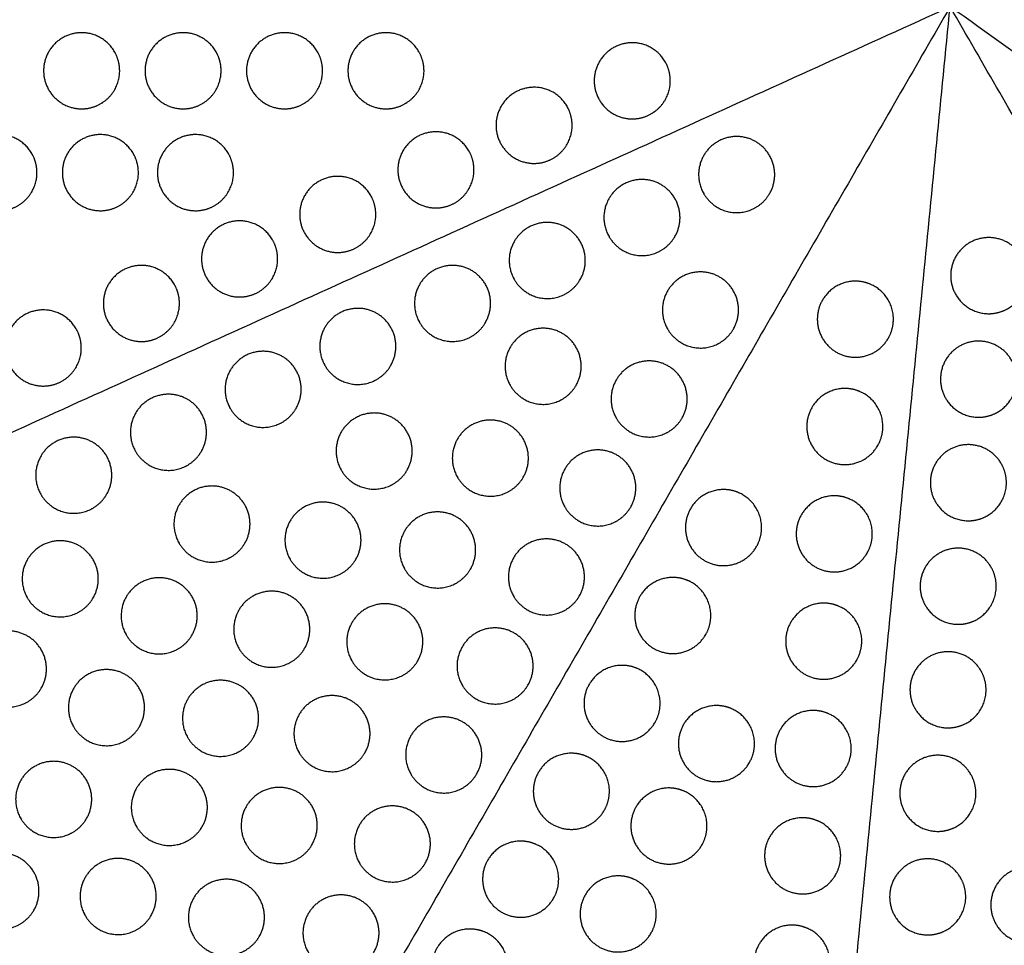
# Model space of a CAD drawing. Header units: millimetres. Extents: x -125 to 375, y 0 to 433.
# Tile 8 of 33: x 52 to 129, y 143 to 215. Entities that reach past the tile are written whole.
import ezdxf

# ---------------------------------------------------------------- set-up
doc = ezdxf.new("R2010")
doc.units = ezdxf.units.MM
doc.layers.add('Make2D$Visible$Curves', color=7, linetype='Continuous', true_color=0x000000)

msp = doc.modelspace()

# ---------------------------------------------------------------- linework, layer by layer
at = {"layer": 'Make2D$Visible$Curves', "color": 18, "lineweight": -3, "true_color": 0x000000}
for points in [[(-32.095, 145.293), (46.453, 180.9), (125, 216.506)], [(125, 216.506), (62.5, 108.253), (0, 0)], [(108.125, 44.852), (116.563, 130.679), (125, 216.506)], [(265.22, 116.065), (195.11, 166.286), (125, 216.506)], [(250, 0), (187.5, 108.253), (125, 216.506)]]:
    msp.add_open_spline(points, degree=2, dxfattribs=at)
for points, weights, knots in [([(59.105, 212.956), (59.507, 212.26), (59.507, 211.456), (59.507, 209.724), (58.007, 208.858), (57.311, 208.456), (56.507, 208.456), (53.507, 208.456), (53.507, 211.456), (53.507, 214.456), (56.507, 214.456), (58.239, 214.456), (59.105, 212.956)], [0.868347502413, 0.900099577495, 1, 0.807007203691, 0.868347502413, 0.900099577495, 1, 0.707106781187, 1, 0.707106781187, 1, 0.807007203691, 0.868347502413], [16.048112, 16.048112, 16.048112, 18.106736, 18.106736, 21.596537, 21.596537, 23.206626, 23.206626, 29.242204, 29.242204, 35.277783, 35.277783, 39.254738, 39.254738, 39.254738]), ([(67.105, 212.956), (67.507, 212.26), (67.507, 211.456), (67.507, 209.724), (66.007, 208.858), (65.311, 208.456), (64.507, 208.456), (61.507, 208.456), (61.507, 211.456), (61.507, 214.456), (64.507, 214.456), (66.239, 214.456), (67.105, 212.956)], [0.868347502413, 0.900099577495, 1, 0.807007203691, 0.868347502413, 0.900099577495, 1, 0.707106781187, 1, 0.707106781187, 1, 0.807007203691, 0.868347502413], [16.048112, 16.048112, 16.048112, 18.106736, 18.106736, 21.596537, 21.596537, 23.206626, 23.206626, 29.242204, 29.242204, 35.277783, 35.277783, 39.254738, 39.254738, 39.254738]), ([(75.105, 212.956), (75.507, 212.26), (75.507, 211.456), (75.507, 209.724), (74.007, 208.858), (73.311, 208.456), (72.507, 208.456), (69.507, 208.456), (69.507, 211.456), (69.507, 214.456), (72.507, 214.456), (74.239, 214.456), (75.105, 212.956)], [0.868347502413, 0.900099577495, 1, 0.807007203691, 0.868347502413, 0.900099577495, 1, 0.707106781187, 1, 0.707106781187, 1, 0.807007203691, 0.868347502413], [16.048112, 16.048112, 16.048112, 18.106736, 18.106736, 21.596537, 21.596537, 23.206626, 23.206626, 29.242204, 29.242204, 35.277783, 35.277783, 39.254738, 39.254738, 39.254738]), ([(83.105, 212.956), (83.507, 212.26), (83.507, 211.456), (83.507, 209.724), (82.007, 208.858), (81.311, 208.456), (80.507, 208.456), (77.507, 208.456), (77.507, 211.456), (77.507, 214.456), (80.507, 214.456), (82.239, 214.456), (83.105, 212.956)], [0.868347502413, 0.900099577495, 1, 0.807007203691, 0.868347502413, 0.900099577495, 1, 0.707106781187, 1, 0.707106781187, 1, 0.807007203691, 0.868347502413], [16.048112, 16.048112, 16.048112, 18.106736, 18.106736, 21.596537, 21.596537, 23.206626, 23.206626, 29.242204, 29.242204, 35.277783, 35.277783, 39.254738, 39.254738, 39.254738]), ([(102.528, 212.164), (102.93, 211.468), (102.93, 210.664), (102.93, 208.932), (101.43, 208.066), (100.734, 207.664), (99.93, 207.664), (96.93, 207.664), (96.93, 210.664), (96.93, 213.664), (99.93, 213.664), (101.662, 213.664), (102.528, 212.164)], [0.868347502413, 0.900099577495, 1, 0.807007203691, 0.868347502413, 0.900099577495, 1, 0.707106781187, 1, 0.707106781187, 1, 0.807007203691, 0.868347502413], [16.048112, 16.048112, 16.048112, 18.106736, 18.106736, 21.596537, 21.596537, 23.206626, 23.206626, 29.242204, 29.242204, 35.277783, 35.277783, 39.254738, 39.254738, 39.254738]), ([(94.786, 208.655), (95.188, 207.959), (95.188, 207.155), (95.188, 205.423), (93.688, 204.557), (92.992, 204.155), (92.188, 204.155), (89.188, 204.155), (89.188, 207.155), (89.188, 210.155), (92.188, 210.155), (93.92, 210.155), (94.786, 208.655)], [0.868347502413, 0.900099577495, 1, 0.807007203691, 0.868347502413, 0.900099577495, 1, 0.707106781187, 1, 0.707106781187, 1, 0.807007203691, 0.868347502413], [16.048112, 16.048112, 16.048112, 18.106736, 18.106736, 21.596537, 21.596537, 23.206626, 23.206626, 29.242204, 29.242204, 35.277783, 35.277783, 39.254738, 39.254738, 39.254738]), ([(87.044, 205.146), (87.446, 204.449), (87.446, 203.646), (87.446, 201.913), (85.946, 201.047), (85.25, 200.646), (84.446, 200.646), (81.446, 200.646), (81.446, 203.646), (81.446, 206.646), (84.446, 206.646), (86.178, 206.646), (87.044, 205.146)], [0.868347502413, 0.900099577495, 1, 0.807007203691, 0.868347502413, 0.900099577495, 1, 0.707106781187, 1, 0.707106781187, 1, 0.807007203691, 0.868347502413], [16.048112, 16.048112, 16.048112, 18.106736, 18.106736, 21.596537, 21.596537, 23.206626, 23.206626, 29.242204, 29.242204, 35.277783, 35.277783, 39.254738, 39.254738, 39.254738]), ([(52.582, 204.926), (52.984, 204.23), (52.984, 203.426), (52.984, 201.694), (51.484, 200.828), (50.788, 200.426), (49.984, 200.426), (46.984, 200.426), (46.984, 203.426), (46.984, 206.426), (49.984, 206.426), (51.716, 206.426), (52.582, 204.926)], [0.868347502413, 0.900099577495, 1, 0.807007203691, 0.868347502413, 0.900099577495, 1, 0.707106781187, 1, 0.707106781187, 1, 0.807007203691, 0.868347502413], [16.048112, 16.048112, 16.048112, 18.106736, 18.106736, 21.596537, 21.596537, 23.206626, 23.206626, 29.242204, 29.242204, 35.277783, 35.277783, 39.254738, 39.254738, 39.254738]), ([(60.582, 204.926), (60.984, 204.23), (60.984, 203.426), (60.984, 201.694), (59.484, 200.828), (58.788, 200.426), (57.984, 200.426), (54.984, 200.426), (54.984, 203.426), (54.984, 206.426), (57.984, 206.426), (59.716, 206.426), (60.582, 204.926)], [0.868347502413, 0.900099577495, 1, 0.807007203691, 0.868347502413, 0.900099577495, 1, 0.707106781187, 1, 0.707106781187, 1, 0.807007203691, 0.868347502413], [16.048112, 16.048112, 16.048112, 18.106736, 18.106736, 21.596537, 21.596537, 23.206626, 23.206626, 29.242204, 29.242204, 35.277783, 35.277783, 39.254738, 39.254738, 39.254738]), ([(68.082, 204.926), (68.484, 204.23), (68.484, 203.426), (68.484, 201.694), (66.984, 200.828), (66.288, 200.426), (65.484, 200.426), (62.484, 200.426), (62.484, 203.426), (62.484, 206.426), (65.484, 206.426), (67.216, 206.426), (68.082, 204.926)], [0.868347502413, 0.900099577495, 1, 0.807007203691, 0.868347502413, 0.900099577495, 1, 0.707106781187, 1, 0.707106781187, 1, 0.807007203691, 0.868347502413], [16.048112, 16.048112, 16.048112, 18.106736, 18.106736, 21.596537, 21.596537, 23.206626, 23.206626, 29.242204, 29.242204, 35.277783, 35.277783, 39.254738, 39.254738, 39.254738]), ([(105.565, 201.774), (104.699, 203.274), (105.565, 204.774), (107.065, 207.372), (109.663, 205.872), (112.261, 204.372), (110.761, 201.774), (110.359, 201.078), (109.663, 200.676), (108.163, 199.81), (106.663, 200.676), (105.967, 201.078), (105.565, 201.774)], [0.868347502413, 0.807007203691, 1, 0.707106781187, 1, 0.707106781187, 1, 0.900099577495, 0.868347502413, 0.807007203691, 1, 0.900099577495, 0.868347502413], [5.529659, 5.529659, 5.529659, 9.49499, 9.49499, 15.512927, 15.512927, 21.530864, 21.530864, 23.139763, 23.139763, 26.616816, 26.616816, 28.669422, 28.669422, 28.669422]), ([(79.303, 201.636), (79.705, 200.94), (79.705, 200.136), (79.705, 198.404), (78.205, 197.538), (77.509, 197.136), (76.705, 197.136), (73.705, 197.136), (73.705, 200.136), (73.705, 203.136), (76.705, 203.136), (78.437, 203.136), (79.303, 201.636)], [0.868347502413, 0.900099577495, 1, 0.807007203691, 0.868347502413, 0.900099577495, 1, 0.707106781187, 1, 0.707106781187, 1, 0.807007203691, 0.868347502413], [16.048112, 16.048112, 16.048112, 18.106736, 18.106736, 21.596537, 21.596537, 23.206626, 23.206626, 29.242204, 29.242204, 35.277783, 35.277783, 39.254738, 39.254738, 39.254738]), ([(98.097, 198.389), (97.23, 199.889), (98.097, 201.389), (99.597, 203.987), (102.195, 202.487), (104.793, 200.987), (103.293, 198.389), (102.891, 197.693), (102.195, 197.291), (100.695, 196.425), (99.195, 197.291), (98.498, 197.693), (98.097, 198.389)], [0.868347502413, 0.807007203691, 1, 0.707106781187, 1, 0.707106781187, 1, 0.900099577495, 0.868347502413, 0.807007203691, 1, 0.900099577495, 0.868347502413], [5.529659, 5.529659, 5.529659, 9.49499, 9.49499, 15.512927, 15.512927, 21.530864, 21.530864, 23.139763, 23.139763, 26.616816, 26.616816, 28.669422, 28.669422, 28.669422]), ([(71.561, 198.127), (71.963, 197.431), (71.963, 196.627), (71.963, 194.895), (70.463, 194.029), (69.767, 193.627), (68.963, 193.627), (65.963, 193.627), (65.963, 196.627), (65.963, 199.627), (68.963, 199.627), (70.695, 199.627), (71.561, 198.127)], [0.868347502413, 0.900099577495, 1, 0.807007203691, 0.868347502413, 0.900099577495, 1, 0.707106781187, 1, 0.707106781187, 1, 0.807007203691, 0.868347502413], [16.048112, 16.048112, 16.048112, 18.106736, 18.106736, 21.596537, 21.596537, 23.206626, 23.206626, 29.242204, 29.242204, 35.277783, 35.277783, 39.254738, 39.254738, 39.254738]), ([(90.628, 195.003), (89.762, 196.503), (90.628, 198.003), (92.128, 200.601), (94.726, 199.101), (97.324, 197.601), (95.824, 195.003), (95.422, 194.307), (94.726, 193.905), (93.226, 193.039), (91.726, 193.905), (91.03, 194.307), (90.628, 195.003)], [0.868347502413, 0.807007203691, 1, 0.707106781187, 1, 0.707106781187, 1, 0.900099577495, 0.868347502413, 0.807007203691, 1, 0.900099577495, 0.868347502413], [5.529659, 5.529659, 5.529659, 9.49499, 9.49499, 15.512927, 15.512927, 21.530864, 21.530864, 23.139763, 23.139763, 26.616816, 26.616816, 28.669422, 28.669422, 28.669422]), ([(128.041, 192.309), (126.309, 192.309), (125.443, 193.809), (123.943, 196.407), (126.541, 197.907), (129.139, 199.407), (130.639, 196.809), (131.041, 196.113), (131.041, 195.309), (131.041, 193.577), (129.541, 192.711), (128.845, 192.309), (128.041, 192.309)], [0.868347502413, 0.807007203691, 1, 0.707106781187, 1, 0.707106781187, 1, 0.900099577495, 0.868347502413, 0.807007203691, 1, 0.900099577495, 0.868347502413], [5.529659, 5.529659, 5.529659, 9.49499, 9.49499, 15.512927, 15.512927, 21.530864, 21.530864, 23.139763, 23.139763, 26.616816, 26.616816, 28.669422, 28.669422, 28.669422]), ([(63.819, 194.617), (64.221, 193.921), (64.221, 193.117), (64.221, 191.385), (62.721, 190.519), (62.025, 190.117), (61.221, 190.117), (58.221, 190.117), (58.221, 193.117), (58.221, 196.117), (61.221, 196.117), (62.953, 196.117), (63.819, 194.617)], [0.868347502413, 0.900099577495, 1, 0.807007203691, 0.868347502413, 0.900099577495, 1, 0.707106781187, 1, 0.707106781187, 1, 0.807007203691, 0.868347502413], [16.048112, 16.048112, 16.048112, 18.106736, 18.106736, 21.596537, 21.596537, 23.206626, 23.206626, 29.242204, 29.242204, 35.277783, 35.277783, 39.254738, 39.254738, 39.254738]), ([(83.16, 191.618), (82.294, 193.118), (83.16, 194.618), (84.66, 197.216), (87.258, 195.716), (89.856, 194.216), (88.356, 191.618), (87.954, 190.922), (87.258, 190.52), (85.758, 189.654), (84.258, 190.52), (83.562, 190.922), (83.16, 191.618)], [0.868347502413, 0.807007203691, 1, 0.707106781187, 1, 0.707106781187, 1, 0.900099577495, 0.868347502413, 0.807007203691, 1, 0.900099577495, 0.868347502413], [5.529659, 5.529659, 5.529659, 9.49499, 9.49499, 15.512927, 15.512927, 21.530864, 21.530864, 23.139763, 23.139763, 26.616816, 26.616816, 28.669422, 28.669422, 28.669422]), ([(102.713, 191.104), (101.847, 192.604), (102.713, 194.104), (104.213, 196.702), (106.811, 195.202), (109.409, 193.702), (107.909, 191.104), (107.507, 190.408), (106.811, 190.006), (105.311, 189.14), (103.811, 190.006), (103.115, 190.408), (102.713, 191.104)], [0.868347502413, 0.807007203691, 1, 0.707106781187, 1, 0.707106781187, 1, 0.900099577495, 0.868347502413, 0.807007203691, 1, 0.900099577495, 0.868347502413], [5.529659, 5.529659, 5.529659, 9.49499, 9.49499, 15.512927, 15.512927, 21.530864, 21.530864, 23.139763, 23.139763, 26.616816, 26.616816, 28.669422, 28.669422, 28.669422]), ([(117.524, 194.874), (118.328, 194.874), (119.024, 194.472), (120.524, 193.606), (120.524, 191.874), (120.524, 191.07), (120.122, 190.374), (118.622, 187.776), (116.024, 189.276), (113.426, 190.776), (114.926, 193.374), (115.792, 194.874), (117.524, 194.874)], [0.868347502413, 0.900099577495, 1, 0.807007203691, 0.868347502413, 0.900099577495, 1, 0.707106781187, 1, 0.707106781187, 1, 0.807007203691, 0.868347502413], [16.048112, 16.048112, 16.048112, 18.106736, 18.106736, 21.596537, 21.596537, 23.206626, 23.206626, 29.242204, 29.242204, 35.277783, 35.277783, 39.254738, 39.254738, 39.254738]), ([(56.078, 191.108), (56.48, 190.412), (56.48, 189.608), (56.48, 187.876), (54.98, 187.01), (54.283, 186.608), (53.48, 186.608), (50.48, 186.608), (50.48, 189.608), (50.48, 192.608), (53.48, 192.608), (55.212, 192.608), (56.078, 191.108)], [0.868347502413, 0.900099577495, 1, 0.807007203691, 0.868347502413, 0.900099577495, 1, 0.707106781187, 1, 0.707106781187, 1, 0.807007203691, 0.868347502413], [16.048112, 16.048112, 16.048112, 18.106736, 18.106736, 21.596537, 21.596537, 23.206626, 23.206626, 29.242204, 29.242204, 35.277783, 35.277783, 39.254738, 39.254738, 39.254738]), ([(75.691, 188.232), (74.825, 189.732), (75.691, 191.232), (77.191, 193.83), (79.789, 192.33), (82.387, 190.83), (80.887, 188.232), (80.485, 187.536), (79.789, 187.134), (78.289, 186.268), (76.789, 187.134), (76.093, 187.536), (75.691, 188.232)], [0.868347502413, 0.807007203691, 1, 0.707106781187, 1, 0.707106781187, 1, 0.900099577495, 0.868347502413, 0.807007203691, 1, 0.900099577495, 0.868347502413], [5.529659, 5.529659, 5.529659, 9.49499, 9.49499, 15.512927, 15.512927, 21.530864, 21.530864, 23.139763, 23.139763, 26.616816, 26.616816, 28.669422, 28.669422, 28.669422]), ([(90.305, 186.664), (89.439, 188.164), (90.305, 189.664), (91.805, 192.262), (94.403, 190.762), (97.001, 189.262), (95.501, 186.664), (95.099, 185.968), (94.403, 185.566), (92.903, 184.7), (91.403, 185.566), (90.707, 185.968), (90.305, 186.664)], [0.868347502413, 0.807007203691, 1, 0.707106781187, 1, 0.707106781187, 1, 0.900099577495, 0.868347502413, 0.807007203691, 1, 0.900099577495, 0.868347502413], [5.529659, 5.529659, 5.529659, 9.49499, 9.49499, 15.512927, 15.512927, 21.530864, 21.530864, 23.139763, 23.139763, 26.616816, 26.616816, 28.669422, 28.669422, 28.669422]), ([(127.238, 184.148), (125.506, 184.148), (124.64, 185.648), (123.14, 188.247), (125.738, 189.747), (128.337, 191.247), (129.837, 188.648), (130.238, 187.952), (130.238, 187.148), (130.238, 185.416), (128.738, 184.55), (128.042, 184.148), (127.238, 184.148)], [0.868347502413, 0.807007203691, 1, 0.707106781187, 1, 0.707106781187, 1, 0.900099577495, 0.868347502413, 0.807007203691, 1, 0.900099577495, 0.868347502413], [5.529659, 5.529659, 5.529659, 9.49499, 9.49499, 15.512927, 15.512927, 21.530864, 21.530864, 23.139763, 23.139763, 26.616816, 26.616816, 28.669422, 28.669422, 28.669422]), ([(68.223, 184.847), (67.357, 186.347), (68.223, 187.847), (69.723, 190.445), (72.321, 188.945), (74.919, 187.445), (73.419, 184.847), (73.017, 184.15), (72.321, 183.749), (70.821, 182.883), (69.321, 183.749), (68.625, 184.15), (68.223, 184.847)], [0.868347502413, 0.807007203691, 1, 0.707106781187, 1, 0.707106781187, 1, 0.900099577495, 0.868347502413, 0.807007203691, 1, 0.900099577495, 0.868347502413], [5.529659, 5.529659, 5.529659, 9.49499, 9.49499, 15.512927, 15.512927, 21.530864, 21.530864, 23.139763, 23.139763, 26.616816, 26.616816, 28.669422, 28.669422, 28.669422]), ([(98.663, 184.089), (97.797, 185.589), (98.663, 187.089), (100.163, 189.687), (102.761, 188.187), (105.359, 186.687), (103.859, 184.089), (103.457, 183.393), (102.761, 182.991), (101.261, 182.125), (99.761, 182.991), (99.065, 183.393), (98.663, 184.089)], [0.868347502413, 0.807007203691, 1, 0.707106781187, 1, 0.707106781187, 1, 0.900099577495, 0.868347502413, 0.807007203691, 1, 0.900099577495, 0.868347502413], [5.529659, 5.529659, 5.529659, 9.49499, 9.49499, 15.512927, 15.512927, 21.530864, 21.530864, 23.139763, 23.139763, 26.616816, 26.616816, 28.669422, 28.669422, 28.669422]), ([(116.693, 186.415), (117.496, 186.415), (118.193, 186.013), (119.693, 185.147), (119.693, 183.415), (119.693, 182.611), (119.291, 181.915), (117.791, 179.317), (115.193, 180.817), (112.595, 182.317), (114.095, 184.915), (114.961, 186.415), (116.693, 186.415)], [0.868347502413, 0.900099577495, 1, 0.807007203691, 0.868347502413, 0.900099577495, 1, 0.707106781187, 1, 0.707106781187, 1, 0.807007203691, 0.868347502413], [16.048112, 16.048112, 16.048112, 18.106736, 18.106736, 21.596537, 21.596537, 23.206626, 23.206626, 29.242204, 29.242204, 35.277783, 35.277783, 39.254738, 39.254738, 39.254738]), ([(60.754, 181.461), (59.888, 182.961), (60.754, 184.461), (62.254, 187.059), (64.852, 185.559), (67.45, 184.059), (65.95, 181.461), (65.548, 180.765), (64.852, 180.363), (63.352, 179.497), (61.852, 180.363), (61.156, 180.765), (60.754, 181.461)], [0.868347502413, 0.807007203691, 1, 0.707106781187, 1, 0.707106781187, 1, 0.900099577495, 0.868347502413, 0.807007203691, 1, 0.900099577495, 0.868347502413], [5.529659, 5.529659, 5.529659, 9.49499, 9.49499, 15.512927, 15.512927, 21.530864, 21.530864, 23.139763, 23.139763, 26.616816, 26.616816, 28.669422, 28.669422, 28.669422]), ([(76.979, 179.983), (76.113, 181.483), (76.979, 182.983), (78.479, 185.581), (81.077, 184.081), (83.675, 182.581), (82.175, 179.983), (81.773, 179.287), (81.077, 178.885), (79.577, 178.019), (78.077, 178.885), (77.381, 179.287), (76.979, 179.983)], [0.868347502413, 0.807007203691, 1, 0.707106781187, 1, 0.707106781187, 1, 0.900099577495, 0.868347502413, 0.807007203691, 1, 0.900099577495, 0.868347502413], [5.529659, 5.529659, 5.529659, 9.49499, 9.49499, 15.512927, 15.512927, 21.530864, 21.530864, 23.139763, 23.139763, 26.616816, 26.616816, 28.669422, 28.669422, 28.669422]), ([(86.142, 179.426), (85.276, 180.926), (86.142, 182.426), (87.642, 185.024), (90.24, 183.524), (92.838, 182.024), (91.338, 179.426), (90.936, 178.73), (90.24, 178.328), (88.74, 177.462), (87.24, 178.328), (86.544, 178.73), (86.142, 179.426)], [0.868347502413, 0.807007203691, 1, 0.707106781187, 1, 0.707106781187, 1, 0.900099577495, 0.868347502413, 0.807007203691, 1, 0.900099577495, 0.868347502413], [5.529659, 5.529659, 5.529659, 9.49499, 9.49499, 15.512927, 15.512927, 21.530864, 21.530864, 23.139763, 23.139763, 26.616816, 26.616816, 28.669422, 28.669422, 28.669422]), ([(53.286, 178.075), (52.42, 179.575), (53.286, 181.075), (54.786, 183.674), (57.384, 182.174), (59.982, 180.674), (58.482, 178.075), (58.08, 177.379), (57.384, 176.977), (55.884, 176.111), (54.384, 176.977), (53.688, 177.379), (53.286, 178.075)], [0.868347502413, 0.807007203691, 1, 0.707106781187, 1, 0.707106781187, 1, 0.900099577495, 0.868347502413, 0.807007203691, 1, 0.900099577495, 0.868347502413], [5.529659, 5.529659, 5.529659, 9.49499, 9.49499, 15.512927, 15.512927, 21.530864, 21.530864, 23.139763, 23.139763, 26.616816, 26.616816, 28.669422, 28.669422, 28.669422]), ([(126.436, 175.988), (124.704, 175.988), (123.838, 177.488), (122.338, 180.086), (124.936, 181.586), (127.534, 183.086), (129.034, 180.488), (129.436, 179.792), (129.436, 178.988), (129.436, 177.256), (127.936, 176.39), (127.24, 175.988), (126.436, 175.988)], [0.868347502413, 0.807007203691, 1, 0.707106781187, 1, 0.707106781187, 1, 0.900099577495, 0.868347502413, 0.807007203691, 1, 0.900099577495, 0.868347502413], [5.529659, 5.529659, 5.529659, 9.49499, 9.49499, 15.512927, 15.512927, 21.530864, 21.530864, 23.139763, 23.139763, 26.616816, 26.616816, 28.669422, 28.669422, 28.669422]), ([(94.613, 177.074), (93.747, 178.574), (94.613, 180.074), (96.113, 182.672), (98.711, 181.172), (101.309, 179.672), (99.809, 177.074), (99.407, 176.378), (98.711, 175.976), (97.211, 175.11), (95.711, 175.976), (95.015, 176.378), (94.613, 177.074)], [0.868347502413, 0.807007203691, 1, 0.707106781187, 1, 0.707106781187, 1, 0.900099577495, 0.868347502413, 0.807007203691, 1, 0.900099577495, 0.868347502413], [5.529659, 5.529659, 5.529659, 9.49499, 9.49499, 15.512927, 15.512927, 21.530864, 21.530864, 23.139763, 23.139763, 26.616816, 26.616816, 28.669422, 28.669422, 28.669422]), ([(64.187, 174.229), (63.321, 175.729), (64.187, 177.229), (65.687, 179.827), (68.285, 178.327), (70.883, 176.827), (69.383, 174.229), (68.981, 173.533), (68.285, 173.131), (66.785, 172.265), (65.285, 173.131), (64.589, 173.533), (64.187, 174.229)], [0.868347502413, 0.807007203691, 1, 0.707106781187, 1, 0.707106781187, 1, 0.900099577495, 0.868347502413, 0.807007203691, 1, 0.900099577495, 0.868347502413], [5.529659, 5.529659, 5.529659, 9.49499, 9.49499, 15.512927, 15.512927, 21.530864, 21.530864, 23.139763, 23.139763, 26.616816, 26.616816, 28.669422, 28.669422, 28.669422]), ([(107.127, 178.45), (107.931, 178.45), (108.627, 178.048), (110.127, 177.182), (110.127, 175.45), (110.127, 174.646), (109.725, 173.95), (108.225, 171.352), (105.627, 172.852), (103.029, 174.352), (104.529, 176.95), (105.395, 178.45), (107.127, 178.45)], [0.868347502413, 0.900099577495, 1, 0.807007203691, 0.868347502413, 0.900099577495, 1, 0.707106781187, 1, 0.707106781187, 1, 0.807007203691, 0.868347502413], [16.048112, 16.048112, 16.048112, 18.106736, 18.106736, 21.596537, 21.596537, 23.206626, 23.206626, 29.242204, 29.242204, 35.277783, 35.277783, 39.254738, 39.254738, 39.254738]), ([(115.861, 177.956), (116.665, 177.956), (117.361, 177.554), (118.861, 176.688), (118.861, 174.956), (118.861, 174.152), (118.459, 173.456), (116.959, 170.857), (114.361, 172.357), (111.763, 173.857), (113.263, 176.456), (114.129, 177.956), (115.861, 177.956)], [0.868347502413, 0.900099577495, 1, 0.807007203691, 0.868347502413, 0.900099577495, 1, 0.707106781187, 1, 0.707106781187, 1, 0.807007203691, 0.868347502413], [16.048112, 16.048112, 16.048112, 18.106736, 18.106736, 21.596537, 21.596537, 23.206626, 23.206626, 29.242204, 29.242204, 35.277783, 35.277783, 39.254738, 39.254738, 39.254738]), ([(72.941, 172.961), (72.075, 174.461), (72.941, 175.961), (74.441, 178.559), (77.039, 177.059), (79.637, 175.559), (78.137, 172.961), (77.735, 172.265), (77.039, 171.863), (75.539, 170.997), (74.039, 171.863), (73.343, 172.265), (72.941, 172.961)], [0.868347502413, 0.807007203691, 1, 0.707106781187, 1, 0.707106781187, 1, 0.900099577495, 0.868347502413, 0.807007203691, 1, 0.900099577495, 0.868347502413], [5.529659, 5.529659, 5.529659, 9.49499, 9.49499, 15.512927, 15.512927, 21.530864, 21.530864, 23.139763, 23.139763, 26.616816, 26.616816, 28.669422, 28.669422, 28.669422]), ([(81.979, 172.188), (81.113, 173.688), (81.979, 175.188), (83.479, 177.786), (86.077, 176.286), (88.675, 174.786), (87.175, 172.188), (86.773, 171.491), (86.077, 171.089), (84.577, 170.223), (83.077, 171.089), (82.381, 171.491), (81.979, 172.188)], [0.868347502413, 0.807007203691, 1, 0.707106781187, 1, 0.707106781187, 1, 0.900099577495, 0.868347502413, 0.807007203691, 1, 0.900099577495, 0.868347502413], [5.529659, 5.529659, 5.529659, 9.49499, 9.49499, 15.512927, 15.512927, 21.530864, 21.530864, 23.139763, 23.139763, 26.616816, 26.616816, 28.669422, 28.669422, 28.669422]), ([(52.222, 169.915), (51.356, 171.415), (52.222, 172.915), (53.722, 175.513), (56.32, 174.013), (58.918, 172.513), (57.418, 169.915), (57.016, 169.218), (56.32, 168.816), (54.82, 167.95), (53.32, 168.816), (52.624, 169.218), (52.222, 169.915)], [0.868347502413, 0.807007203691, 1, 0.707106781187, 1, 0.707106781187, 1, 0.900099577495, 0.868347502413, 0.807007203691, 1, 0.900099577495, 0.868347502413], [5.529659, 5.529659, 5.529659, 9.49499, 9.49499, 15.512927, 15.512927, 21.530864, 21.530864, 23.139763, 23.139763, 26.616816, 26.616816, 28.669422, 28.669422, 28.669422]), ([(90.563, 170.059), (89.697, 171.559), (90.563, 173.059), (92.063, 175.658), (94.661, 174.158), (97.259, 172.658), (95.759, 170.059), (95.357, 169.363), (94.661, 168.961), (93.161, 168.095), (91.661, 168.961), (90.965, 169.363), (90.563, 170.059)], [0.868347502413, 0.807007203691, 1, 0.707106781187, 1, 0.707106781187, 1, 0.900099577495, 0.868347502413, 0.807007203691, 1, 0.900099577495, 0.868347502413], [5.529659, 5.529659, 5.529659, 9.49499, 9.49499, 15.512927, 15.512927, 21.530864, 21.530864, 23.139763, 23.139763, 26.616816, 26.616816, 28.669422, 28.669422, 28.669422]), ([(125.634, 167.827), (123.902, 167.827), (123.036, 169.327), (121.536, 171.925), (124.134, 173.425), (126.732, 174.925), (128.232, 172.327), (128.634, 171.631), (128.634, 170.827), (128.634, 169.095), (127.134, 168.229), (126.438, 167.827), (125.634, 167.827)], [0.868347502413, 0.807007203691, 1, 0.707106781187, 1, 0.707106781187, 1, 0.900099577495, 0.868347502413, 0.807007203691, 1, 0.900099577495, 0.868347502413], [5.529659, 5.529659, 5.529659, 9.49499, 9.49499, 15.512927, 15.512927, 21.530864, 21.530864, 23.139763, 23.139763, 26.616816, 26.616816, 28.669422, 28.669422, 28.669422]), ([(60.026, 166.995), (59.16, 168.495), (60.026, 169.995), (61.526, 172.593), (64.124, 171.093), (66.722, 169.593), (65.222, 166.995), (64.82, 166.299), (64.124, 165.897), (62.624, 165.031), (61.124, 165.897), (60.428, 166.299), (60.026, 166.995)], [0.868347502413, 0.807007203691, 1, 0.707106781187, 1, 0.707106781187, 1, 0.900099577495, 0.868347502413, 0.807007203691, 1, 0.900099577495, 0.868347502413], [5.529659, 5.529659, 5.529659, 9.49499, 9.49499, 15.512927, 15.512927, 21.530864, 21.530864, 23.139763, 23.139763, 26.616816, 26.616816, 28.669422, 28.669422, 28.669422]), ([(103.127, 171.521), (103.931, 171.521), (104.627, 171.119), (106.127, 170.253), (106.127, 168.521), (106.127, 167.718), (105.725, 167.021), (104.225, 164.423), (101.627, 165.923), (99.029, 167.423), (100.529, 170.021), (101.395, 171.521), (103.127, 171.521)], [0.868347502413, 0.900099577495, 1, 0.807007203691, 0.868347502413, 0.900099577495, 1, 0.707106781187, 1, 0.707106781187, 1, 0.807007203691, 0.868347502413], [16.048112, 16.048112, 16.048112, 18.106736, 18.106736, 21.596537, 21.596537, 23.206626, 23.206626, 29.242204, 29.242204, 35.277783, 35.277783, 39.254738, 39.254738, 39.254738]), ([(68.902, 165.94), (68.036, 167.44), (68.902, 168.94), (70.402, 171.538), (73, 170.038), (75.598, 168.538), (74.098, 165.94), (73.696, 165.244), (73, 164.842), (71.5, 163.976), (70, 164.842), (69.304, 165.244), (68.902, 165.94)], [0.868347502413, 0.807007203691, 1, 0.707106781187, 1, 0.707106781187, 1, 0.900099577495, 0.868347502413, 0.807007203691, 1, 0.900099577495, 0.868347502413], [5.529659, 5.529659, 5.529659, 9.49499, 9.49499, 15.512927, 15.512927, 21.530864, 21.530864, 23.139763, 23.139763, 26.616816, 26.616816, 28.669422, 28.669422, 28.669422]), ([(77.816, 164.949), (76.95, 166.449), (77.816, 167.949), (79.316, 170.547), (81.914, 169.047), (84.512, 167.547), (83.012, 164.949), (82.61, 164.253), (81.914, 163.851), (80.414, 162.985), (78.914, 163.851), (78.218, 164.253), (77.816, 164.949)], [0.868347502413, 0.807007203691, 1, 0.707106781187, 1, 0.707106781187, 1, 0.900099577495, 0.868347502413, 0.807007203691, 1, 0.900099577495, 0.868347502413], [5.529659, 5.529659, 5.529659, 9.49499, 9.49499, 15.512927, 15.512927, 21.530864, 21.530864, 23.139763, 23.139763, 26.616816, 26.616816, 28.669422, 28.669422, 28.669422]), ([(115.029, 169.496), (115.833, 169.496), (116.529, 169.094), (118.029, 168.228), (118.029, 166.496), (118.029, 165.692), (117.627, 164.996), (116.127, 162.398), (113.529, 163.898), (110.931, 165.398), (112.431, 167.996), (113.297, 169.496), (115.029, 169.496)], [0.868347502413, 0.900099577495, 1, 0.807007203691, 0.868347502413, 0.900099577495, 1, 0.707106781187, 1, 0.707106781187, 1, 0.807007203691, 0.868347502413], [16.048112, 16.048112, 16.048112, 18.106736, 18.106736, 21.596537, 21.596537, 23.206626, 23.206626, 29.242204, 29.242204, 35.277783, 35.277783, 39.254738, 39.254738, 39.254738]), ([(48.134, 162.806), (47.268, 164.306), (48.134, 165.806), (49.634, 168.404), (52.232, 166.904), (54.83, 165.404), (53.33, 162.806), (52.928, 162.11), (52.232, 161.708), (50.732, 160.842), (49.232, 161.708), (48.536, 162.11), (48.134, 162.806)], [0.868347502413, 0.807007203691, 1, 0.707106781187, 1, 0.707106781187, 1, 0.900099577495, 0.868347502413, 0.807007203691, 1, 0.900099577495, 0.868347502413], [5.529659, 5.529659, 5.529659, 9.49499, 9.49499, 15.512927, 15.512927, 21.530864, 21.530864, 23.139763, 23.139763, 26.616816, 26.616816, 28.669422, 28.669422, 28.669422]), ([(86.513, 163.045), (85.647, 164.545), (86.513, 166.045), (88.013, 168.643), (90.611, 167.143), (93.209, 165.643), (91.709, 163.045), (91.307, 162.349), (90.611, 161.947), (89.111, 161.081), (87.611, 161.947), (86.915, 162.349), (86.513, 163.045)], [0.868347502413, 0.807007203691, 1, 0.707106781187, 1, 0.707106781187, 1, 0.900099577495, 0.868347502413, 0.807007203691, 1, 0.900099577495, 0.868347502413], [5.529659, 5.529659, 5.529659, 9.49499, 9.49499, 15.512927, 15.512927, 21.530864, 21.530864, 23.139763, 23.139763, 26.616816, 26.616816, 28.669422, 28.669422, 28.669422]), ([(124.832, 159.667), (123.1, 159.667), (122.234, 161.167), (120.734, 163.765), (123.332, 165.265), (125.93, 166.765), (127.43, 164.167), (127.832, 163.47), (127.832, 162.667), (127.832, 160.934), (126.332, 160.068), (125.636, 159.667), (124.832, 159.667)], [0.868347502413, 0.807007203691, 1, 0.707106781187, 1, 0.707106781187, 1, 0.900099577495, 0.868347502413, 0.807007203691, 1, 0.900099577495, 0.868347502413], [5.529659, 5.529659, 5.529659, 9.49499, 9.49499, 15.512927, 15.512927, 21.530864, 21.530864, 23.139763, 23.139763, 26.616816, 26.616816, 28.669422, 28.669422, 28.669422]), ([(55.866, 159.761), (55, 161.261), (55.866, 162.761), (57.366, 165.359), (59.964, 163.859), (62.562, 162.359), (61.062, 159.761), (60.66, 159.065), (59.964, 158.663), (58.464, 157.797), (56.964, 158.663), (56.268, 159.065), (55.866, 159.761)], [0.868347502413, 0.807007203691, 1, 0.707106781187, 1, 0.707106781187, 1, 0.900099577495, 0.868347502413, 0.807007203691, 1, 0.900099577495, 0.868347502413], [5.529659, 5.529659, 5.529659, 9.49499, 9.49499, 15.512927, 15.512927, 21.530864, 21.530864, 23.139763, 23.139763, 26.616816, 26.616816, 28.669422, 28.669422, 28.669422]), ([(99.127, 164.593), (99.931, 164.593), (100.627, 164.191), (102.127, 163.325), (102.127, 161.593), (102.127, 160.789), (101.725, 160.093), (100.225, 157.495), (97.627, 158.995), (95.029, 160.495), (96.529, 163.093), (97.395, 164.593), (99.127, 164.593)], [0.868347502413, 0.900099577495, 1, 0.807007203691, 0.868347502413, 0.900099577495, 1, 0.707106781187, 1, 0.707106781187, 1, 0.807007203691, 0.868347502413], [16.048112, 16.048112, 16.048112, 18.106736, 18.106736, 21.596537, 21.596537, 23.206626, 23.206626, 29.242204, 29.242204, 35.277783, 35.277783, 39.254738, 39.254738, 39.254738]), ([(64.864, 158.918), (63.998, 160.418), (64.864, 161.918), (66.364, 164.516), (68.962, 163.016), (71.56, 161.516), (70.06, 158.918), (69.658, 158.222), (68.962, 157.82), (67.462, 156.954), (65.962, 157.82), (65.266, 158.222), (64.864, 158.918)], [0.868347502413, 0.807007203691, 1, 0.707106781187, 1, 0.707106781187, 1, 0.900099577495, 0.868347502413, 0.807007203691, 1, 0.900099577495, 0.868347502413], [5.529659, 5.529659, 5.529659, 9.49499, 9.49499, 15.512927, 15.512927, 21.530864, 21.530864, 23.139763, 23.139763, 26.616816, 26.616816, 28.669422, 28.669422, 28.669422]), ([(73.653, 157.711), (72.787, 159.211), (73.653, 160.711), (75.153, 163.309), (77.751, 161.809), (80.349, 160.309), (78.849, 157.711), (78.447, 157.015), (77.751, 156.613), (76.251, 155.747), (74.751, 156.613), (74.055, 157.015), (73.653, 157.711)], [0.868347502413, 0.807007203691, 1, 0.707106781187, 1, 0.707106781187, 1, 0.900099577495, 0.868347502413, 0.807007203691, 1, 0.900099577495, 0.868347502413], [5.529659, 5.529659, 5.529659, 9.49499, 9.49499, 15.512927, 15.512927, 21.530864, 21.530864, 23.139763, 23.139763, 26.616816, 26.616816, 28.669422, 28.669422, 28.669422]), ([(106.57, 161.424), (107.374, 161.424), (108.07, 161.022), (109.57, 160.156), (109.57, 158.424), (109.57, 157.62), (109.168, 156.924), (107.668, 154.326), (105.07, 155.826), (102.472, 157.326), (103.972, 159.924), (104.838, 161.424), (106.57, 161.424)], [0.868347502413, 0.900099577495, 1, 0.807007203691, 0.868347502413, 0.900099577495, 1, 0.707106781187, 1, 0.707106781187, 1, 0.807007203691, 0.868347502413], [16.048112, 16.048112, 16.048112, 18.106736, 18.106736, 21.596537, 21.596537, 23.206626, 23.206626, 29.242204, 29.242204, 35.277783, 35.277783, 39.254738, 39.254738, 39.254738]), ([(114.198, 161.037), (115.002, 161.037), (115.698, 160.635), (117.198, 159.769), (117.198, 158.037), (117.198, 157.233), (116.796, 156.537), (115.296, 153.939), (112.698, 155.439), (110.1, 156.939), (111.6, 159.537), (112.466, 161.037), (114.198, 161.037)], [0.868347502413, 0.900099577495, 1, 0.807007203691, 0.868347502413, 0.900099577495, 1, 0.707106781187, 1, 0.707106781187, 1, 0.807007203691, 0.868347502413], [16.048112, 16.048112, 16.048112, 18.106736, 18.106736, 21.596537, 21.596537, 23.206626, 23.206626, 29.242204, 29.242204, 35.277783, 35.277783, 39.254738, 39.254738, 39.254738]), ([(82.463, 156.03), (81.597, 157.53), (82.463, 159.03), (83.963, 161.628), (86.561, 160.128), (89.159, 158.628), (87.659, 156.03), (87.257, 155.334), (86.561, 154.932), (85.061, 154.066), (83.561, 154.932), (82.865, 155.334), (82.463, 156.03)], [0.868347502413, 0.807007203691, 1, 0.707106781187, 1, 0.707106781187, 1, 0.900099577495, 0.868347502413, 0.807007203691, 1, 0.900099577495, 0.868347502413], [5.529659, 5.529659, 5.529659, 9.49499, 9.49499, 15.512927, 15.512927, 21.530864, 21.530864, 23.139763, 23.139763, 26.616816, 26.616816, 28.669422, 28.669422, 28.669422]), ([(95.127, 157.665), (95.931, 157.665), (96.627, 157.263), (98.127, 156.397), (98.127, 154.665), (98.127, 153.861), (97.725, 153.165), (96.225, 150.567), (93.627, 152.067), (91.029, 153.567), (92.529, 156.165), (93.395, 157.665), (95.127, 157.665)], [0.868347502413, 0.900099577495, 1, 0.807007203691, 0.868347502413, 0.900099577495, 1, 0.707106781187, 1, 0.707106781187, 1, 0.807007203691, 0.868347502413], [16.048112, 16.048112, 16.048112, 18.106736, 18.106736, 21.596537, 21.596537, 23.206626, 23.206626, 29.242204, 29.242204, 35.277783, 35.277783, 39.254738, 39.254738, 39.254738]), ([(51.705, 152.528), (50.839, 154.028), (51.705, 155.528), (53.205, 158.126), (55.803, 156.626), (58.401, 155.126), (56.901, 152.528), (56.499, 151.831), (55.803, 151.429), (54.303, 150.563), (52.803, 151.429), (52.107, 151.831), (51.705, 152.528)], [0.868347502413, 0.807007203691, 1, 0.707106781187, 1, 0.707106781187, 1, 0.900099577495, 0.868347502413, 0.807007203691, 1, 0.900099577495, 0.868347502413], [5.529659, 5.529659, 5.529659, 9.49499, 9.49499, 15.512927, 15.512927, 21.530864, 21.530864, 23.139763, 23.139763, 26.616816, 26.616816, 28.669422, 28.669422, 28.669422]), ([(124.029, 151.506), (122.297, 151.506), (121.431, 153.006), (119.931, 155.604), (122.529, 157.104), (125.128, 158.604), (126.628, 156.006), (127.029, 155.31), (127.029, 154.506), (127.029, 152.774), (125.529, 151.908), (124.833, 151.506), (124.029, 151.506)], [0.868347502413, 0.807007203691, 1, 0.707106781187, 1, 0.707106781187, 1, 0.900099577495, 0.868347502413, 0.807007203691, 1, 0.900099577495, 0.868347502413], [5.529659, 5.529659, 5.529659, 9.49499, 9.49499, 15.512927, 15.512927, 21.530864, 21.530864, 23.139763, 23.139763, 26.616816, 26.616816, 28.669422, 28.669422, 28.669422]), ([(60.826, 151.897), (59.959, 153.397), (60.826, 154.897), (62.326, 157.495), (64.924, 155.995), (67.522, 154.495), (66.022, 151.897), (65.62, 151.201), (64.924, 150.799), (63.424, 149.933), (61.924, 150.799), (61.227, 151.201), (60.826, 151.897)], [0.868347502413, 0.807007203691, 1, 0.707106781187, 1, 0.707106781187, 1, 0.900099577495, 0.868347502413, 0.807007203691, 1, 0.900099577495, 0.868347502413], [5.529659, 5.529659, 5.529659, 9.49499, 9.49499, 15.512927, 15.512927, 21.530864, 21.530864, 23.139763, 23.139763, 26.616816, 26.616816, 28.669422, 28.669422, 28.669422]), ([(69.49, 150.473), (68.624, 151.973), (69.49, 153.473), (70.99, 156.071), (73.588, 154.571), (76.186, 153.071), (74.686, 150.473), (74.284, 149.777), (73.588, 149.375), (72.088, 148.509), (70.588, 149.375), (69.892, 149.777), (69.49, 150.473)], [0.868347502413, 0.807007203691, 1, 0.707106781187, 1, 0.707106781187, 1, 0.900099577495, 0.868347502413, 0.807007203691, 1, 0.900099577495, 0.868347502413], [5.529659, 5.529659, 5.529659, 9.49499, 9.49499, 15.512927, 15.512927, 21.530864, 21.530864, 23.139763, 23.139763, 26.616816, 26.616816, 28.669422, 28.669422, 28.669422]), ([(102.82, 154.928), (103.624, 154.928), (104.32, 154.527), (105.82, 153.661), (105.82, 151.928), (105.82, 151.125), (105.418, 150.428), (103.918, 147.83), (101.32, 149.33), (98.722, 150.83), (100.222, 153.428), (101.088, 154.928), (102.82, 154.928)], [0.868347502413, 0.900099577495, 1, 0.807007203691, 0.868347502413, 0.900099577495, 1, 0.707106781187, 1, 0.707106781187, 1, 0.807007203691, 0.868347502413], [16.048112, 16.048112, 16.048112, 18.106736, 18.106736, 21.596537, 21.596537, 23.206626, 23.206626, 29.242204, 29.242204, 35.277783, 35.277783, 39.254738, 39.254738, 39.254738]), ([(78.413, 149.015), (77.547, 150.515), (78.413, 152.015), (79.913, 154.613), (82.511, 153.113), (85.109, 151.613), (83.609, 149.015), (83.207, 148.319), (82.511, 147.917), (81.011, 147.051), (79.511, 147.917), (78.815, 148.319), (78.413, 149.015)], [0.868347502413, 0.807007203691, 1, 0.707106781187, 1, 0.707106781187, 1, 0.900099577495, 0.868347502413, 0.807007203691, 1, 0.900099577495, 0.868347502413], [5.529659, 5.529659, 5.529659, 9.49499, 9.49499, 15.512927, 15.512927, 21.530864, 21.530864, 23.139763, 23.139763, 26.616816, 26.616816, 28.669422, 28.669422, 28.669422]), ([(113.366, 152.578), (114.17, 152.578), (114.866, 152.176), (116.366, 151.31), (116.366, 149.578), (116.366, 148.774), (115.964, 148.078), (114.464, 145.48), (111.866, 146.98), (109.268, 148.48), (110.768, 151.078), (111.634, 152.578), (113.366, 152.578)], [0.868347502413, 0.900099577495, 1, 0.807007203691, 0.868347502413, 0.900099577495, 1, 0.707106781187, 1, 0.707106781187, 1, 0.807007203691, 0.868347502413], [16.048112, 16.048112, 16.048112, 18.106736, 18.106736, 21.596537, 21.596537, 23.206626, 23.206626, 29.242204, 29.242204, 35.277783, 35.277783, 39.254738, 39.254738, 39.254738]), ([(91.127, 150.737), (91.931, 150.737), (92.627, 150.335), (94.127, 149.469), (94.127, 147.737), (94.127, 146.933), (93.725, 146.237), (92.225, 143.639), (89.627, 145.139), (87.029, 146.639), (88.529, 149.237), (89.395, 150.737), (91.127, 150.737)], [0.868347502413, 0.900099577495, 1, 0.807007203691, 0.868347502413, 0.900099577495, 1, 0.707106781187, 1, 0.707106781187, 1, 0.807007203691, 0.868347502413], [16.048112, 16.048112, 16.048112, 18.106736, 18.106736, 21.596537, 21.596537, 23.206626, 23.206626, 29.242204, 29.242204, 35.277783, 35.277783, 39.254738, 39.254738, 39.254738]), ([(47.545, 145.294), (46.679, 146.794), (47.545, 148.294), (49.045, 150.892), (51.643, 149.392), (54.241, 147.892), (52.741, 145.294), (52.339, 144.597), (51.643, 144.196), (50.143, 143.33), (48.643, 144.196), (47.947, 144.597), (47.545, 145.294)], [0.868347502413, 0.807007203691, 1, 0.707106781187, 1, 0.707106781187, 1, 0.900099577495, 0.868347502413, 0.807007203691, 1, 0.900099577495, 0.868347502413], [5.529659, 5.529659, 5.529659, 9.49499, 9.49499, 15.512927, 15.512927, 21.530864, 21.530864, 23.139763, 23.139763, 26.616816, 26.616816, 28.669422, 28.669422, 28.669422]), ([(56.787, 144.875), (55.921, 146.375), (56.787, 147.875), (58.287, 150.473), (60.885, 148.973), (63.483, 147.473), (61.983, 144.875), (61.581, 144.179), (60.885, 143.777), (59.385, 142.911), (57.885, 143.777), (57.189, 144.179), (56.787, 144.875)], [0.868347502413, 0.807007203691, 1, 0.707106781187, 1, 0.707106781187, 1, 0.900099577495, 0.868347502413, 0.807007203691, 1, 0.900099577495, 0.868347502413], [5.529659, 5.529659, 5.529659, 9.49499, 9.49499, 15.512927, 15.512927, 21.530864, 21.530864, 23.139763, 23.139763, 26.616816, 26.616816, 28.669422, 28.669422, 28.669422]), ([(123.227, 143.345), (121.495, 143.345), (120.629, 144.845), (119.129, 147.443), (121.727, 148.943), (124.325, 150.443), (125.825, 147.845), (126.227, 147.149), (126.227, 146.345), (126.227, 144.613), (124.727, 143.747), (124.031, 143.345), (123.227, 143.345)], [0.868347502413, 0.807007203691, 1, 0.707106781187, 1, 0.707106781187, 1, 0.900099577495, 0.868347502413, 0.807007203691, 1, 0.900099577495, 0.868347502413], [5.529659, 5.529659, 5.529659, 9.49499, 9.49499, 15.512927, 15.512927, 21.530864, 21.530864, 23.139763, 23.139763, 26.616816, 26.616816, 28.669422, 28.669422, 28.669422]), ([(131.207, 142.702), (129.474, 142.702), (128.608, 144.202), (127.108, 146.8), (129.707, 148.3), (132.305, 149.8), (133.805, 147.202), (134.207, 146.506), (134.207, 145.702), (134.207, 143.97), (132.707, 143.104), (132.01, 142.702), (131.207, 142.702)], [0.868347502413, 0.807007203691, 1, 0.707106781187, 1, 0.707106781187, 1, 0.900099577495, 0.868347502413, 0.807007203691, 1, 0.900099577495, 0.868347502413], [5.529659, 5.529659, 5.529659, 9.49499, 9.49499, 15.512927, 15.512927, 21.530864, 21.530864, 23.139763, 23.139763, 26.616816, 26.616816, 28.669422, 28.669422, 28.669422]), ([(65.327, 143.235), (64.461, 144.735), (65.327, 146.235), (66.827, 148.833), (69.425, 147.333), (72.023, 145.833), (70.523, 143.235), (70.121, 142.539), (69.425, 142.137), (67.925, 141.271), (66.425, 142.137), (65.729, 142.539), (65.327, 143.235)], [0.868347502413, 0.807007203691, 1, 0.707106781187, 1, 0.707106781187, 1, 0.900099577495, 0.868347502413, 0.807007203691, 1, 0.900099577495, 0.868347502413], [5.529659, 5.529659, 5.529659, 9.49499, 9.49499, 15.512927, 15.512927, 21.530864, 21.530864, 23.139763, 23.139763, 26.616816, 26.616816, 28.669422, 28.669422, 28.669422]), ([(98.82, 148), (99.624, 148), (100.32, 147.598), (101.82, 146.732), (101.82, 145), (101.82, 144.196), (101.418, 143.5), (99.918, 140.902), (97.32, 142.402), (94.722, 143.902), (96.222, 146.5), (97.088, 148), (98.82, 148)], [0.868347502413, 0.900099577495, 1, 0.807007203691, 0.868347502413, 0.900099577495, 1, 0.707106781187, 1, 0.707106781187, 1, 0.807007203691, 0.868347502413], [16.048112, 16.048112, 16.048112, 18.106736, 18.106736, 21.596537, 21.596537, 23.206626, 23.206626, 29.242204, 29.242204, 35.277783, 35.277783, 39.254738, 39.254738, 39.254738]), ([(74.363, 142), (73.497, 143.5), (74.363, 145), (75.863, 147.598), (78.461, 146.098), (81.059, 144.598), (79.559, 142), (79.157, 141.304), (78.461, 140.902), (76.961, 140.036), (75.461, 140.902), (74.765, 141.304), (74.363, 142)], [0.868347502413, 0.807007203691, 1, 0.707106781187, 1, 0.707106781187, 1, 0.900099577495, 0.868347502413, 0.807007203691, 1, 0.900099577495, 0.868347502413], [5.529659, 5.529659, 5.529659, 9.49499, 9.49499, 15.512927, 15.512927, 21.530864, 21.530864, 23.139763, 23.139763, 26.616816, 26.616816, 28.669422, 28.669422, 28.669422]), ([(87.127, 143.809), (87.931, 143.809), (88.627, 143.407), (90.127, 142.541), (90.127, 140.809), (90.127, 140.005), (89.725, 139.309), (88.225, 136.711), (85.627, 138.211), (83.029, 139.711), (84.529, 142.309), (85.395, 143.809), (87.127, 143.809)], [0.868347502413, 0.900099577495, 1, 0.807007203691, 0.868347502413, 0.900099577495, 1, 0.707106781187, 1, 0.707106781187, 1, 0.807007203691, 0.868347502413], [16.048112, 16.048112, 16.048112, 18.106736, 18.106736, 21.596537, 21.596537, 23.206626, 23.206626, 29.242204, 29.242204, 35.277783, 35.277783, 39.254738, 39.254738, 39.254738]), ([(112.535, 144.119), (113.338, 144.119), (114.035, 143.717), (115.535, 142.851), (115.535, 141.119), (115.535, 140.315), (115.133, 139.619), (113.633, 137.021), (111.035, 138.521), (108.436, 140.021), (109.936, 142.619), (110.803, 144.119), (112.535, 144.119)], [0.868347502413, 0.900099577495, 1, 0.807007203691, 0.868347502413, 0.900099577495, 1, 0.707106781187, 1, 0.707106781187, 1, 0.807007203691, 0.868347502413], [16.048112, 16.048112, 16.048112, 18.106736, 18.106736, 21.596537, 21.596537, 23.206626, 23.206626, 29.242204, 29.242204, 35.277783, 35.277783, 39.254738, 39.254738, 39.254738])]:
    msp.add_rational_spline(points, weights, degree=2, knots=knots, dxfattribs=at)
for points in [[(59.18, 212.818), (59.145, 212.888), (59.105, 212.956)], [(67.18, 212.818), (67.145, 212.888), (67.105, 212.956)], [(102.603, 212.026), (102.567, 212.096), (102.528, 212.164)], [(94.861, 208.517), (94.825, 208.587), (94.786, 208.655)], [(87.119, 205.008), (87.084, 205.078), (87.044, 205.146)], [(52.657, 204.788), (52.621, 204.858), (52.582, 204.926)], [(60.657, 204.788), (60.621, 204.858), (60.582, 204.926)], [(79.378, 201.498), (79.342, 201.568), (79.303, 201.636)], [(90.553, 195.141), (90.589, 195.071), (90.628, 195.003)], [(83.085, 191.756), (83.12, 191.686), (83.16, 191.618)], [(102.638, 191.242), (102.674, 191.172), (102.713, 191.104)], [(75.616, 188.37), (75.652, 188.3), (75.691, 188.232)], [(90.23, 186.802), (90.265, 186.732), (90.305, 186.664)], [(68.148, 184.985), (68.183, 184.915), (68.223, 184.847)], [(76.904, 180.121), (76.94, 180.051), (76.979, 179.983)], [(64.112, 174.367), (64.147, 174.297), (64.187, 174.229)], [(81.904, 172.326), (81.939, 172.256), (81.979, 172.188)], [(52.147, 170.053), (52.183, 169.983), (52.222, 169.915)], [(90.488, 170.198), (90.524, 170.128), (90.563, 170.059)], [(59.951, 167.133), (59.987, 167.063), (60.026, 166.995)], [(68.827, 166.078), (68.863, 166.008), (68.902, 165.94)], [(77.741, 165.087), (77.776, 165.017), (77.816, 164.949)], [(86.438, 163.183), (86.474, 163.113), (86.513, 163.045)], [(55.791, 159.899), (55.826, 159.829), (55.866, 159.761)], [(73.578, 157.849), (73.613, 157.779), (73.653, 157.711)], [(51.63, 152.666), (51.666, 152.596), (51.705, 152.528)], [(60.751, 152.035), (60.786, 151.965), (60.826, 151.897)], [(69.415, 150.611), (69.45, 150.541), (69.49, 150.473)], [(78.338, 149.153), (78.374, 149.083), (78.413, 149.015)], [(56.712, 145.013), (56.748, 144.943), (56.787, 144.875)]]:
    msp.add_rational_spline(points, [0.979325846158, 0.989269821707, 1], degree=2, dxfattribs=at)

doc.saveas('drawing.dxf')
